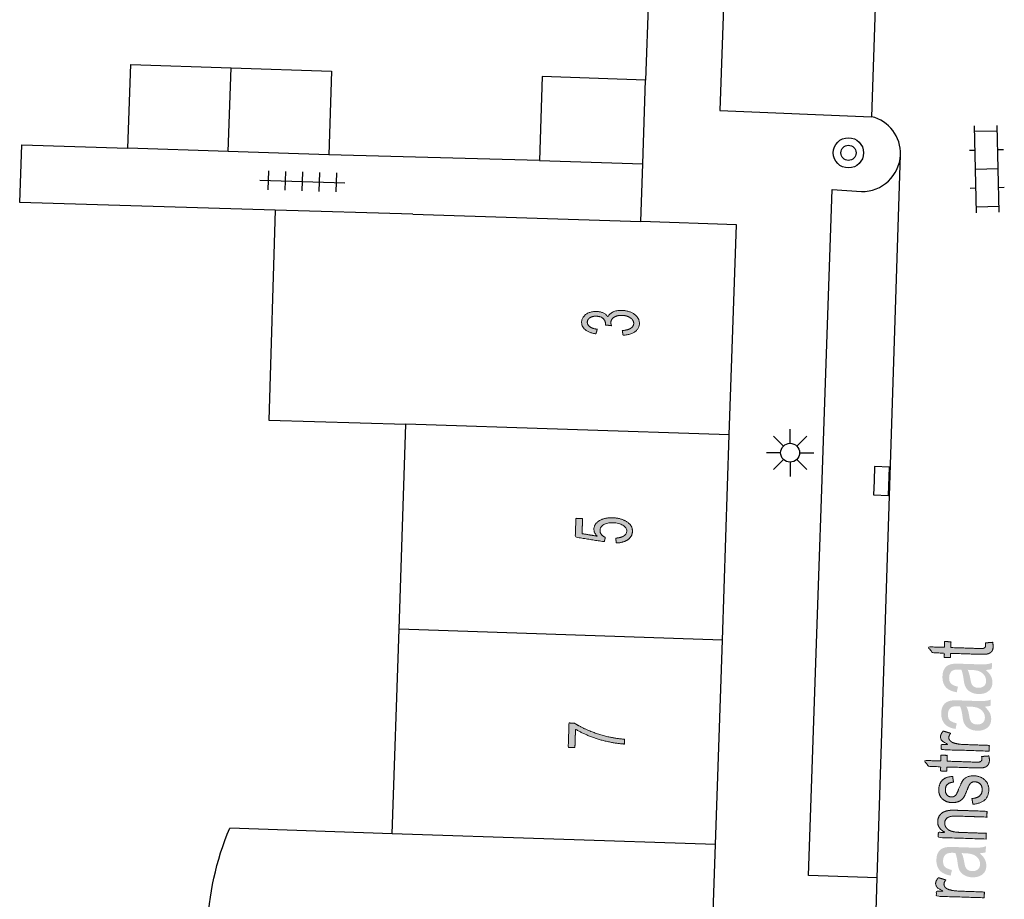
# Model space of a CAD drawing. Header units: metres. Extents: x 134521 to 134907, y 396000 to 396359.
# Tile 100 of 135: x 134754 to 134780, y 396234 to 396257. Entities that reach past the tile are written whole.
import ezdxf

# ---------------------------------------------------------------- set-up
doc = ezdxf.new("R2010")
doc.units = ezdxf.units.M
doc.header["$MEASUREMENT"] = 0

msp = doc.modelspace()

# ---------------------------------------------------------------- hatches: boundary and pattern name
at = {"linetype": 'Continuous', "lineweight": 0, "extrusion": (0, 0, -1)}
h = msp.add_hatch(color=251, dxfattribs=at)
edge = h.paths.add_edge_path()
edge.add_line((-134769.982, 396248.608), (-134769.962, 396248.731))
edge.add_spline(control_points=[(-134769.962, 396248.731), (-134770.12, 396248.747), (-134770.191, 396248.795), (-134770.261, 396248.843), (-134770.264, 396248.917), (-134770.267, 396249.004), (-134770.179, 396249.066), (-134770.091, 396249.129), (-134769.958, 396249.133), (-134769.831, 396249.138), (-134769.747, 396249.085), (-134769.663, 396249.033), (-134769.66, 396248.948), (-134769.659, 396248.913), (-134769.677, 396248.86)], knot_values=[0, 0, 0, 0.142857, 0.142857, 0.285714, 0.285714, 0.428571, 0.428571, 0.571429, 0.571429, 0.714286, 0.714286, 0.857143, 0.857143, 1, 1, 1], degree=2, periodic=0)
edge.add_line((-134769.677, 396248.86), (-134769.517, 396248.879))
edge.add_spline(control_points=[(-134769.517, 396248.879), (-134769.519, 396248.892), (-134769.519, 396248.899), (-134769.522, 396248.977), (-134769.463, 396249.042), (-134769.404, 396249.107), (-134769.276, 396249.111), (-134769.175, 396249.115), (-134769.107, 396249.071), (-134769.039, 396249.028), (-134769.037, 396248.956), (-134769.034, 396248.884), (-134769.1, 396248.834), (-134769.166, 396248.784), (-134769.301, 396248.766)], knot_values=[0, 0, 0, 0.142857, 0.142857, 0.285714, 0.285714, 0.428571, 0.428571, 0.571429, 0.571429, 0.714286, 0.714286, 0.857143, 0.857143, 1, 1, 1], degree=2, periodic=0)
edge.add_line((-134769.301, 396248.766), (-134769.264, 396248.644))
edge.add_spline(control_points=[(-134769.264, 396248.644), (-134769.08, 396248.673), (-134768.981, 396248.756), (-134768.882, 396248.84), (-134768.886, 396248.958), (-134768.888, 396249.04), (-134768.943, 396249.107), (-134768.998, 396249.174), (-134769.09, 396249.208), (-134769.183, 396249.241), (-134769.285, 396249.238), (-134769.382, 396249.234), (-134769.46, 396249.197), (-134769.538, 396249.159), (-134769.583, 396249.09), (-134769.617, 396249.177), (-134769.715, 396249.223), (-134769.813, 396249.269), (-134769.958, 396249.264), (-134770.154, 396249.257), (-134770.288, 396249.157), (-134770.421, 396249.057), (-134770.416, 396248.911), (-134770.411, 396248.779), (-134770.291, 396248.696), (-134770.17, 396248.614), (-134769.982, 396248.608)], knot_values=[0, 0, 0, 0.076923, 0.076923, 0.153846, 0.153846, 0.230769, 0.230769, 0.307692, 0.307692, 0.384615, 0.384615, 0.461538, 0.461538, 0.538462, 0.538462, 0.615385, 0.615385, 0.692308, 0.692308, 0.769231, 0.769231, 0.846154, 0.846154, 0.923077, 0.923077, 1, 1, 1], degree=2, periodic=0)
h = msp.add_hatch(color=251, dxfattribs=at)
edge = h.paths.add_edge_path()
edge.add_line((-134769.802, 396243.111), (-134769.79, 396243.24))
edge.add_spline(control_points=[(-134769.79, 396243.24), (-134769.932, 396243.25), (-134770.005, 396243.299), (-134770.077, 396243.349), (-134770.08, 396243.423), (-134770.083, 396243.512), (-134769.985, 396243.577), (-134769.886, 396243.641), (-134769.72, 396243.647), (-134769.562, 396243.652), (-134769.469, 396243.597), (-134769.376, 396243.541), (-134769.373, 396243.445), (-134769.371, 396243.385), (-134769.41, 396243.336), (-134769.449, 396243.288), (-134769.513, 396243.258)], knot_values=[0, 0, 0, 0.125, 0.125, 0.25, 0.25, 0.375, 0.375, 0.5, 0.5, 0.625, 0.625, 0.75, 0.75, 0.875, 0.875, 1, 1, 1], degree=2, periodic=0)
edge.add_line((-134769.513, 396243.258), (-134769.486, 396243.144))
edge.add_line((-134769.486, 396243.144), (-134768.719, 396243.267))
edge.add_line((-134768.719, 396243.267), (-134768.736, 396243.763))
edge.add_line((-134768.736, 396243.763), (-134768.912, 396243.757))
edge.add_line((-134768.912, 396243.757), (-134768.898, 396243.359))
edge.add_line((-134768.898, 396243.359), (-134769.299, 396243.291))
edge.add_spline(control_points=[(-134769.299, 396243.291), (-134769.208, 396243.385), (-134769.211, 396243.483), (-134769.216, 396243.614), (-134769.355, 396243.7), (-134769.494, 396243.785), (-134769.708, 396243.778), (-134769.912, 396243.771), (-134770.058, 396243.687), (-134770.236, 396243.584), (-134770.231, 396243.418), (-134770.226, 396243.282), (-134770.109, 396243.199), (-134769.991, 396243.117), (-134769.802, 396243.111)], knot_values=[0, 0, 0, 0.142857, 0.142857, 0.285714, 0.285714, 0.428571, 0.428571, 0.571429, 0.571429, 0.714286, 0.714286, 0.857143, 0.857143, 1, 1, 1], degree=2, periodic=0)
h = msp.add_hatch(color=251, dxfattribs=at)
edge = h.paths.add_edge_path()
edge.add_line((-134779.566, 396240.468), (-134779.756, 396240.483))
edge.add_spline(control_points=[(-134779.756, 396240.483), (-134779.773, 396240.418), (-134779.771, 396240.367), (-134779.769, 396240.284), (-134779.73, 396240.239), (-134779.692, 396240.194), (-134779.631, 396240.178), (-134779.57, 396240.161), (-134779.376, 396240.167)], knot_values=[0, 0, 0, 0.25, 0.25, 0.5, 0.5, 0.75, 0.75, 1, 1, 1], degree=2, periodic=0)
edge.add_line((-134779.376, 396240.167), (-134778.646, 396240.191))
edge.add_line((-134778.646, 396240.191), (-134778.642, 396240.078))
edge.add_line((-134778.642, 396240.078), (-134778.476, 396240.083))
edge.add_line((-134778.476, 396240.083), (-134778.479, 396240.197))
edge.add_line((-134778.479, 396240.197), (-134778.166, 396240.207))
edge.add_line((-134778.166, 396240.207), (-134778.042, 396240.365))
edge.add_line((-134778.042, 396240.365), (-134778.484, 396240.35))
edge.add_line((-134778.484, 396240.35), (-134778.489, 396240.503))
edge.add_line((-134778.489, 396240.503), (-134778.656, 396240.498))
edge.add_line((-134778.656, 396240.498), (-134778.651, 396240.345))
edge.add_line((-134778.651, 396240.345), (-134779.394, 396240.32))
edge.add_spline(control_points=[(-134779.394, 396240.32), (-134779.486, 396240.317), (-134779.512, 396240.324), (-134779.539, 396240.331), (-134779.555, 396240.349), (-134779.571, 396240.367), (-134779.572, 396240.401), (-134779.573, 396240.426), (-134779.566, 396240.468)], knot_values=[0, 0, 0, 0.25, 0.25, 0.5, 0.5, 0.75, 0.75, 1, 1, 1], degree=2, periodic=0)
h = msp.add_hatch(color=251, dxfattribs=at)
edge = h.paths.add_edge_path()
edge.add_spline(control_points=[(-134779.578, 396239.753), (-134779.676, 396239.664), (-134779.715, 396239.583), (-134779.754, 396239.503), (-134779.751, 396239.413), (-134779.746, 396239.264), (-134779.641, 396239.187), (-134779.537, 396239.11), (-134779.378, 396239.116), (-134779.285, 396239.119), (-134779.209, 396239.151), (-134779.133, 396239.184), (-134779.089, 396239.235), (-134779.044, 396239.285), (-134779.022, 396239.347), (-134779.007, 396239.393), (-134778.994, 396239.485), (-134778.969, 396239.672), (-134778.929, 396239.761), (-134778.885, 396239.763), (-134778.873, 396239.763), (-134778.742, 396239.768), (-134778.686, 396239.726), (-134778.611, 396239.67), (-134778.608, 396239.554), (-134778.604, 396239.446), (-134778.655, 396239.393), (-134778.707, 396239.34), (-134778.841, 396239.311)], knot_values=[0, 0, 0, 0.071429, 0.071429, 0.142857, 0.142857, 0.214286, 0.214286, 0.285714, 0.285714, 0.357143, 0.357143, 0.428571, 0.428571, 0.5, 0.5, 0.571429, 0.571429, 0.642857, 0.642857, 0.714286, 0.714286, 0.785714, 0.785714, 0.857143, 0.857143, 0.928571, 0.928571, 1, 1, 1], degree=2, periodic=0)
edge.add_line((-134778.841, 396239.311), (-134778.808, 396239.161))
edge.add_spline(control_points=[(-134778.808, 396239.161), (-134778.674, 396239.186), (-134778.592, 396239.236), (-134778.511, 396239.285), (-134778.469, 396239.375), (-134778.427, 396239.465), (-134778.431, 396239.582), (-134778.435, 396239.698), (-134778.475, 396239.769), (-134778.516, 396239.84), (-134778.575, 396239.872), (-134778.634, 396239.904), (-134778.723, 396239.915), (-134778.778, 396239.921), (-134778.921, 396239.916)], knot_values=[0, 0, 0, 0.142857, 0.142857, 0.285714, 0.285714, 0.428571, 0.428571, 0.571429, 0.571429, 0.714286, 0.714286, 0.857143, 0.857143, 1, 1, 1], degree=2, periodic=0)
edge.add_line((-134778.921, 396239.916), (-134779.207, 396239.907))
edge.add_spline(control_points=[(-134779.207, 396239.907), (-134779.506, 396239.897), (-134779.586, 396239.904), (-134779.666, 396239.911), (-134779.74, 396239.938)], knot_values=[0, 0, 0, 0.5, 0.5, 1, 1, 1], degree=2, periodic=0)
edge.add_line((-134779.74, 396239.938), (-134779.735, 396239.778))
edge.add_spline(control_points=[(-134779.735, 396239.778), (-134779.667, 396239.756), (-134779.578, 396239.753)], knot_values=[0, 0, 0, 1, 1, 1], degree=2, periodic=0)
edge = h.paths.add_edge_path(flags=16)
edge.add_spline(control_points=[(-134779.097, 396239.756), (-134779.142, 396239.671), (-134779.17, 396239.503), (-134779.186, 396239.407), (-134779.209, 396239.367), (-134779.231, 396239.327), (-134779.276, 396239.304), (-134779.322, 396239.281), (-134779.378, 396239.28), (-134779.463, 396239.277), (-134779.522, 396239.321), (-134779.581, 396239.366), (-134779.584, 396239.455), (-134779.587, 396239.544), (-134779.535, 396239.615), (-134779.483, 396239.685), (-134779.39, 396239.721), (-134779.318, 396239.748), (-134779.176, 396239.753)], knot_values=[0, 0, 0, 0.111111, 0.111111, 0.222222, 0.222222, 0.333333, 0.333333, 0.444444, 0.444444, 0.555556, 0.555556, 0.666667, 0.666667, 0.777778, 0.777778, 0.888889, 0.888889, 1, 1, 1], degree=2, periodic=0)
edge.add_line((-134779.176, 396239.753), (-134779.097, 396239.756))
h = msp.add_hatch(color=251, dxfattribs=at)
edge = h.paths.add_edge_path()
edge.add_spline(control_points=[(-134779.546, 396238.782), (-134779.644, 396238.693), (-134779.683, 396238.613), (-134779.722, 396238.533), (-134779.719, 396238.443), (-134779.714, 396238.294), (-134779.609, 396238.217), (-134779.505, 396238.14), (-134779.346, 396238.145), (-134779.253, 396238.148), (-134779.177, 396238.181), (-134779.101, 396238.214), (-134779.056, 396238.264), (-134779.012, 396238.315), (-134778.99, 396238.377), (-134778.975, 396238.423), (-134778.962, 396238.514), (-134778.937, 396238.701), (-134778.897, 396238.79), (-134778.853, 396238.793), (-134778.841, 396238.793), (-134778.71, 396238.797), (-134778.654, 396238.756), (-134778.579, 396238.7), (-134778.576, 396238.584), (-134778.572, 396238.476), (-134778.623, 396238.423), (-134778.675, 396238.37), (-134778.809, 396238.34)], knot_values=[0, 0, 0, 0.071429, 0.071429, 0.142857, 0.142857, 0.214286, 0.214286, 0.285714, 0.285714, 0.357143, 0.357143, 0.428571, 0.428571, 0.5, 0.5, 0.571429, 0.571429, 0.642857, 0.642857, 0.714286, 0.714286, 0.785714, 0.785714, 0.857143, 0.857143, 0.928571, 0.928571, 1, 1, 1], degree=2, periodic=0)
edge.add_line((-134778.809, 396238.34), (-134778.776, 396238.191))
edge.add_spline(control_points=[(-134778.776, 396238.191), (-134778.642, 396238.216), (-134778.56, 396238.265), (-134778.479, 396238.315), (-134778.437, 396238.405), (-134778.395, 396238.495), (-134778.399, 396238.612), (-134778.403, 396238.728), (-134778.443, 396238.799), (-134778.484, 396238.87), (-134778.543, 396238.902), (-134778.602, 396238.934), (-134778.691, 396238.945), (-134778.746, 396238.951), (-134778.889, 396238.946)], knot_values=[0, 0, 0, 0.142857, 0.142857, 0.285714, 0.285714, 0.428571, 0.428571, 0.571429, 0.571429, 0.714286, 0.714286, 0.857143, 0.857143, 1, 1, 1], degree=2, periodic=0)
edge.add_line((-134778.889, 396238.946), (-134779.175, 396238.936))
edge.add_spline(control_points=[(-134779.175, 396238.936), (-134779.474, 396238.927), (-134779.554, 396238.934), (-134779.634, 396238.941), (-134779.708, 396238.967)], knot_values=[0, 0, 0, 0.5, 0.5, 1, 1, 1], degree=2, periodic=0)
edge.add_line((-134779.708, 396238.967), (-134779.703, 396238.808))
edge.add_spline(control_points=[(-134779.703, 396238.808), (-134779.635, 396238.786), (-134779.546, 396238.782)], knot_values=[0, 0, 0, 1, 1, 1], degree=2, periodic=0)
edge = h.paths.add_edge_path(flags=16)
edge.add_spline(control_points=[(-134779.065, 396238.786), (-134779.11, 396238.701), (-134779.138, 396238.532), (-134779.154, 396238.437), (-134779.177, 396238.397), (-134779.199, 396238.357), (-134779.244, 396238.334), (-134779.289, 396238.311), (-134779.346, 396238.309), (-134779.431, 396238.306), (-134779.49, 396238.351), (-134779.549, 396238.396), (-134779.552, 396238.485), (-134779.555, 396238.573), (-134779.503, 396238.644), (-134779.451, 396238.715), (-134779.358, 396238.75), (-134779.286, 396238.778), (-134779.144, 396238.782)], knot_values=[0, 0, 0, 0.111111, 0.111111, 0.222222, 0.222222, 0.333333, 0.333333, 0.444444, 0.444444, 0.555556, 0.555556, 0.666667, 0.666667, 0.777778, 0.777778, 0.888889, 0.888889, 1, 1, 1], degree=2, periodic=0)
edge.add_line((-134779.144, 396238.782), (-134779.065, 396238.786))
h = msp.add_hatch(color=251, dxfattribs=at)
edge = h.paths.add_edge_path()
edge.add_line((-134768.709, 396237.697), (-134768.531, 396237.703))
edge.add_line((-134768.531, 396237.703), (-134768.553, 396238.35))
edge.add_line((-134768.553, 396238.35), (-134768.697, 396238.345))
edge.add_spline(control_points=[(-134768.697, 396238.345), (-134768.846, 396238.244), (-134769.095, 396238.142), (-134769.345, 396238.04), (-134769.61, 396237.98), (-134769.797, 396237.936), (-134770.02, 396237.919)], knot_values=[0, 0, 0, 0.333333, 0.333333, 0.666667, 0.666667, 1, 1, 1], degree=2, periodic=0)
edge.add_line((-134770.02, 396237.919), (-134770.016, 396237.792))
edge.add_spline(control_points=[(-134770.016, 396237.792), (-134769.839, 396237.8), (-134769.59, 396237.853), (-134769.341, 396237.906), (-134769.111, 396237.997), (-134768.881, 396238.087), (-134768.725, 396238.186)], knot_values=[0, 0, 0, 0.333333, 0.333333, 0.666667, 0.666667, 1, 1, 1], degree=2, periodic=0)
edge.add_line((-134768.725, 396238.186), (-134768.709, 396237.697))
h = msp.add_hatch(color=251, dxfattribs=at)
edge = h.paths.add_edge_path()
edge.add_line((-134779.663, 396237.604), (-134778.395, 396237.646))
edge.add_line((-134778.395, 396237.646), (-134778.4, 396237.784))
edge.add_line((-134778.4, 396237.784), (-134778.592, 396237.778))
edge.add_spline(control_points=[(-134778.592, 396237.778), (-134778.459, 396237.835), (-134778.418, 396237.881), (-134778.376, 396237.927), (-134778.378, 396237.981), (-134778.381, 396238.058), (-134778.452, 396238.136)], knot_values=[0, 0, 0, 0.333333, 0.333333, 0.666667, 0.666667, 1, 1, 1], degree=2, periodic=0)
edge.add_line((-134778.452, 396238.136), (-134778.649, 396238.076))
edge.add_spline(control_points=[(-134778.649, 396238.076), (-134778.601, 396238.021), (-134778.599, 396237.965), (-134778.597, 396237.915), (-134778.639, 396237.874), (-134778.68, 396237.832), (-134778.754, 396237.813), (-134778.868, 396237.784), (-134779.004, 396237.779)], knot_values=[0, 0, 0, 0.25, 0.25, 0.5, 0.5, 0.75, 0.75, 1, 1, 1], degree=2, periodic=0)
edge.add_line((-134779.004, 396237.779), (-134779.668, 396237.757))
edge.add_line((-134779.668, 396237.757), (-134779.663, 396237.604))
h = msp.add_hatch(color=251, dxfattribs=at)
edge = h.paths.add_edge_path()
edge.add_line((-134779.466, 396237.462), (-134779.657, 396237.477))
edge.add_spline(control_points=[(-134779.657, 396237.477), (-134779.674, 396237.412), (-134779.672, 396237.361), (-134779.669, 396237.278), (-134779.631, 396237.233), (-134779.592, 396237.188), (-134779.531, 396237.171), (-134779.47, 396237.155), (-134779.277, 396237.161)], knot_values=[0, 0, 0, 0.25, 0.25, 0.5, 0.5, 0.75, 0.75, 1, 1, 1], degree=2, periodic=0)
edge.add_line((-134779.277, 396237.161), (-134778.547, 396237.185))
edge.add_line((-134778.547, 396237.185), (-134778.543, 396237.072))
edge.add_line((-134778.543, 396237.072), (-134778.376, 396237.077))
edge.add_line((-134778.376, 396237.077), (-134778.38, 396237.191))
edge.add_line((-134778.38, 396237.191), (-134778.066, 396237.201))
edge.add_line((-134778.066, 396237.201), (-134777.942, 396237.359))
edge.add_line((-134777.942, 396237.359), (-134778.385, 396237.344))
edge.add_line((-134778.385, 396237.344), (-134778.39, 396237.497))
edge.add_line((-134778.39, 396237.497), (-134778.557, 396237.492))
edge.add_line((-134778.557, 396237.492), (-134778.552, 396237.338))
edge.add_line((-134778.552, 396237.338), (-134779.294, 396237.314))
edge.add_spline(control_points=[(-134779.294, 396237.314), (-134779.387, 396237.311), (-134779.413, 396237.318), (-134779.44, 396237.325), (-134779.456, 396237.343), (-134779.472, 396237.361), (-134779.473, 396237.394), (-134779.474, 396237.42), (-134779.466, 396237.462)], knot_values=[0, 0, 0, 0.25, 0.25, 0.5, 0.5, 0.75, 0.75, 1, 1, 1], degree=2, periodic=0)
h = msp.add_hatch(color=251, dxfattribs=at)
edge = h.paths.add_edge_path()
edge.add_line((-134779.237, 396236.199), (-134779.209, 396236.351))
edge.add_spline(control_points=[(-134779.209, 396236.351), (-134779.337, 396236.36), (-134779.407, 396236.416), (-134779.477, 396236.472), (-134779.481, 396236.577), (-134779.484, 396236.683), (-134779.426, 396236.737), (-134779.367, 396236.79), (-134779.286, 396236.793), (-134779.213, 396236.795), (-134779.17, 396236.751), (-134779.14, 396236.72), (-134779.091, 396236.596), (-134779.026, 396236.43), (-134778.981, 396236.366), (-134778.935, 396236.302), (-134778.857, 396236.271), (-134778.779, 396236.239), (-134778.686, 396236.243), (-134778.601, 396236.245), (-134778.53, 396236.275), (-134778.459, 396236.306), (-134778.413, 396236.355), (-134778.377, 396236.392), (-134778.353, 396236.455), (-134778.33, 396236.517), (-134778.332, 396236.588), (-134778.336, 396236.695), (-134778.381, 396236.774), (-134778.427, 396236.854), (-134778.502, 396236.89), (-134778.576, 396236.926), (-134778.7, 396236.936)], knot_values=[0, 0, 0, 0.0625, 0.0625, 0.125, 0.125, 0.1875, 0.1875, 0.25, 0.25, 0.3125, 0.3125, 0.375, 0.375, 0.4375, 0.4375, 0.5, 0.5, 0.5625, 0.5625, 0.625, 0.625, 0.6875, 0.6875, 0.75, 0.75, 0.8125, 0.8125, 0.875, 0.875, 0.9375, 0.9375, 1, 1, 1], degree=2, periodic=0)
edge.add_line((-134778.7, 396236.936), (-134778.723, 396236.785))
edge.add_spline(control_points=[(-134778.723, 396236.785), (-134778.625, 396236.778), (-134778.568, 396236.73), (-134778.511, 396236.683), (-134778.508, 396236.594), (-134778.505, 396236.488), (-134778.552, 396236.441), (-134778.6, 396236.394), (-134778.666, 396236.392), (-134778.708, 396236.39), (-134778.742, 396236.408), (-134778.777, 396236.426), (-134778.801, 396236.465), (-134778.814, 396236.488), (-134778.86, 396236.599), (-134778.927, 396236.76), (-134778.967, 396236.823), (-134779.008, 396236.887), (-134779.083, 396236.921), (-134779.159, 396236.955), (-134779.268, 396236.952), (-134779.376, 396236.948), (-134779.469, 396236.9), (-134779.562, 396236.852), (-134779.611, 396236.766), (-134779.66, 396236.68), (-134779.657, 396236.573), (-134779.651, 396236.396), (-134779.545, 396236.307), (-134779.44, 396236.218), (-134779.237, 396236.199)], knot_values=[0, 0, 0, 0.066667, 0.066667, 0.133333, 0.133333, 0.2, 0.2, 0.266667, 0.266667, 0.333333, 0.333333, 0.4, 0.4, 0.466667, 0.466667, 0.533333, 0.533333, 0.6, 0.6, 0.666667, 0.666667, 0.733333, 0.733333, 0.8, 0.8, 0.866667, 0.866667, 0.933333, 0.933333, 1, 1, 1], degree=2, periodic=0)
h = msp.add_hatch(color=251, dxfattribs=at)
edge = h.paths.add_edge_path()
edge.add_line((-134779.586, 396235.278), (-134778.318, 396235.319))
edge.add_line((-134778.318, 396235.319), (-134778.323, 396235.458))
edge.add_line((-134778.323, 396235.458), (-134778.503, 396235.452))
edge.add_spline(control_points=[(-134778.503, 396235.452), (-134778.298, 396235.558), (-134778.304, 396235.746), (-134778.307, 396235.828), (-134778.35, 396235.895), (-134778.394, 396235.963), (-134778.462, 396235.994), (-134778.53, 396236.026), (-134778.622, 396236.037), (-134778.682, 396236.043), (-134778.831, 396236.038)], knot_values=[0, 0, 0, 0.2, 0.2, 0.4, 0.4, 0.6, 0.6, 0.8, 0.8, 1, 1, 1], degree=2, periodic=0)
edge.add_line((-134778.831, 396236.038), (-134779.61, 396236.013))
edge.add_line((-134779.61, 396236.013), (-134779.605, 396235.859))
edge.add_line((-134779.605, 396235.859), (-134778.835, 396235.885))
edge.add_spline(control_points=[(-134778.835, 396235.885), (-134778.704, 396235.889), (-134778.638, 396235.873), (-134778.572, 396235.858), (-134778.532, 396235.813), (-134778.492, 396235.769), (-134778.49, 396235.708), (-134778.487, 396235.61), (-134778.571, 396235.536), (-134778.656, 396235.462), (-134778.899, 396235.454)], knot_values=[0, 0, 0, 0.2, 0.2, 0.4, 0.4, 0.6, 0.6, 0.8, 0.8, 1, 1, 1], degree=2, periodic=0)
edge.add_line((-134778.899, 396235.454), (-134779.591, 396235.431))
edge.add_line((-134779.591, 396235.431), (-134779.586, 396235.278))
h = msp.add_hatch(color=251, dxfattribs=at)
edge = h.paths.add_edge_path()
edge.add_spline(control_points=[(-134779.417, 396234.903), (-134779.516, 396234.814), (-134779.554, 396234.734), (-134779.593, 396234.654), (-134779.59, 396234.563), (-134779.585, 396234.414), (-134779.481, 396234.337), (-134779.376, 396234.261), (-134779.218, 396234.266), (-134779.125, 396234.269), (-134779.049, 396234.302), (-134778.973, 396234.335), (-134778.928, 396234.385), (-134778.883, 396234.436), (-134778.862, 396234.498), (-134778.846, 396234.543), (-134778.834, 396234.635), (-134778.809, 396234.822), (-134778.769, 396234.911), (-134778.725, 396234.913), (-134778.713, 396234.914), (-134778.581, 396234.918), (-134778.526, 396234.876), (-134778.451, 396234.82), (-134778.447, 396234.705), (-134778.444, 396234.597), (-134778.495, 396234.543), (-134778.547, 396234.49), (-134778.681, 396234.461)], knot_values=[0, 0, 0, 0.071429, 0.071429, 0.142857, 0.142857, 0.214286, 0.214286, 0.285714, 0.285714, 0.357143, 0.357143, 0.428571, 0.428571, 0.5, 0.5, 0.571429, 0.571429, 0.642857, 0.642857, 0.714286, 0.714286, 0.785714, 0.785714, 0.857143, 0.857143, 0.928571, 0.928571, 1, 1, 1], degree=2, periodic=0)
edge.add_line((-134778.681, 396234.461), (-134778.648, 396234.311))
edge.add_spline(control_points=[(-134778.648, 396234.311), (-134778.514, 396234.336), (-134778.432, 396234.386), (-134778.351, 396234.436), (-134778.309, 396234.526), (-134778.267, 396234.616), (-134778.271, 396234.732), (-134778.275, 396234.848), (-134778.315, 396234.919), (-134778.356, 396234.99), (-134778.415, 396235.023), (-134778.474, 396235.055), (-134778.563, 396235.065), (-134778.618, 396235.071), (-134778.761, 396235.067)], knot_values=[0, 0, 0, 0.142857, 0.142857, 0.285714, 0.285714, 0.428571, 0.428571, 0.571429, 0.571429, 0.714286, 0.714286, 0.857143, 0.857143, 1, 1, 1], degree=2, periodic=0)
edge.add_line((-134778.761, 396235.067), (-134779.047, 396235.057))
edge.add_spline(control_points=[(-134779.047, 396235.057), (-134779.346, 396235.047), (-134779.426, 396235.054), (-134779.506, 396235.062), (-134779.58, 396235.088)], knot_values=[0, 0, 0, 0.5, 0.5, 1, 1, 1], degree=2, periodic=0)
edge.add_line((-134779.58, 396235.088), (-134779.574, 396234.928))
edge.add_spline(control_points=[(-134779.574, 396234.928), (-134779.507, 396234.907), (-134779.417, 396234.903)], knot_values=[0, 0, 0, 1, 1, 1], degree=2, periodic=0)
edge = h.paths.add_edge_path(flags=16)
edge.add_spline(control_points=[(-134778.937, 396234.906), (-134778.982, 396234.821), (-134779.01, 396234.653), (-134779.026, 396234.558), (-134779.048, 396234.518), (-134779.071, 396234.477), (-134779.116, 396234.455), (-134779.161, 396234.432), (-134779.217, 396234.43), (-134779.303, 396234.427), (-134779.362, 396234.472), (-134779.421, 396234.516), (-134779.424, 396234.606), (-134779.427, 396234.694), (-134779.375, 396234.765), (-134779.323, 396234.836), (-134779.229, 396234.871), (-134779.158, 396234.898), (-134779.016, 396234.903)], knot_values=[0, 0, 0, 0.111111, 0.111111, 0.222222, 0.222222, 0.333333, 0.333333, 0.444444, 0.444444, 0.555556, 0.555556, 0.666667, 0.666667, 0.777778, 0.777778, 0.888889, 0.888889, 1, 1, 1], degree=2, periodic=0)
edge.add_line((-134779.016, 396234.903), (-134778.937, 396234.906))
h = msp.add_hatch(color=251, dxfattribs=at)
edge = h.paths.add_edge_path()
edge.add_line((-134779.535, 396233.725), (-134778.267, 396233.766))
edge.add_line((-134778.267, 396233.766), (-134778.271, 396233.904))
edge.add_line((-134778.271, 396233.904), (-134778.464, 396233.898))
edge.add_spline(control_points=[(-134778.464, 396233.898), (-134778.331, 396233.955), (-134778.29, 396234.001), (-134778.248, 396234.048), (-134778.25, 396234.101), (-134778.252, 396234.179), (-134778.324, 396234.256)], knot_values=[0, 0, 0, 0.333333, 0.333333, 0.666667, 0.666667, 1, 1, 1], degree=2, periodic=0)
edge.add_line((-134778.324, 396234.256), (-134778.521, 396234.196))
edge.add_spline(control_points=[(-134778.521, 396234.196), (-134778.473, 396234.142), (-134778.471, 396234.086), (-134778.469, 396234.036), (-134778.51, 396233.994), (-134778.551, 396233.953), (-134778.626, 396233.934), (-134778.74, 396233.904), (-134778.876, 396233.9)], knot_values=[0, 0, 0, 0.25, 0.25, 0.5, 0.5, 0.75, 0.75, 1, 1, 1], degree=2, periodic=0)
edge.add_line((-134778.876, 396233.9), (-134779.54, 396233.878))
edge.add_line((-134779.54, 396233.878), (-134779.535, 396233.725))

# ---------------------------------------------------------------- linework, layer by layer
at = {"color": 251}
for p, q in [((134772.794, 396261.697), (134772.54, 396254.554)), ((134776.791, 396261.587), (134776.555, 396254.389)), ((134770.729, 396259.866), (134770.579, 396255.36)), ((134756.885, 396253.556), (134756.959, 396255.773)), ((134756.959, 396255.773), (134759.613, 396255.684)), ((134759.539, 396253.467), (134759.613, 396255.684)), ((134759.613, 396255.684), (134762.272, 396255.595)), ((134762.272, 396255.595), (134762.198, 396253.378)), ((134767.845, 396255.451), (134767.771, 396253.233)), ((134770.579, 396255.36), (134767.845, 396255.451)), ((134770.505, 396253.142), (134770.579, 396255.36)), ((134772.54, 396254.554), (134776.555, 396254.389)), ((134779.333, 396251.846), (134779.275, 396254.145)), ((134779.933, 396251.861), (134779.875, 396254.16)), ((134779.879, 396254.01), (134779.279, 396253.995)), ((134754.023, 396252.124), (134754.077, 396253.647)), ((134754.077, 396253.647), (134756.885, 396253.556)), ((134759.539, 396253.467), (134756.885, 396253.556)), ((134762.198, 396253.378), (134759.539, 396253.467)), ((134767.771, 396253.233), (134762.198, 396253.378)), ((134776.704, 396234.25), (134777.322, 396253.381)), ((134779.292, 396253.495), (134779.142, 396253.492)), ((134780.041, 396253.514), (134779.891, 396253.51)), ((134767.771, 396253.233), (134770.505, 396253.142)), ((134770.449, 396251.613), (134770.505, 396253.142)), ((134760.596, 396252.455), (134760.611, 396252.955)), ((134761.046, 396252.442), (134761.061, 396252.941)), ((134761.495, 396252.428), (134761.511, 396252.928)), ((134761.945, 396252.415), (134761.96, 396252.914)), ((134762.395, 396252.401), (134762.41, 396252.901)), ((134779.904, 396253.01), (134779.304, 396252.996)), ((134760.379, 396252.712), (134762.627, 396252.644)), ((134774.886, 396234.313), (134775.511, 396252.465)), ((134775.511, 396252.465), (134776.286, 396252.409)), ((134779.317, 396252.496), (134779.167, 396252.492)), ((134780.066, 396252.514), (134779.916, 396252.511)), ((134760.784, 396251.92), (134754.023, 396252.124)), ((134779.929, 396252.011), (134779.329, 396251.996)), ((134760.784, 396251.92), (134760.616, 396246.363)), ((134764.42, 396251.811), (134760.784, 396251.92)), ((134764.42, 396251.811), (134770.449, 396251.613)), ((134772.981, 396251.527), (134770.449, 396251.613)), ((134772.793, 396245.97), (134772.981, 396251.527)), ((134760.616, 396246.363), (134764.236, 396246.254)), ((134764.056, 396240.827), (134764.236, 396246.254)), ((134772.793, 396245.97), (134764.236, 396246.254)), ((134774.4, 396245.749), (134774.4, 396246.124)), ((134772.61, 396240.543), (134772.793, 396245.97)), ((134774.223, 396245.676), (134773.958, 396245.941)), ((134774.577, 396245.676), (134774.842, 396245.941)), ((134774.15, 396245.499), (134773.775, 396245.499)), ((134774.65, 396245.499), (134775.025, 396245.499)), ((134774.223, 396245.322), (134773.958, 396245.057)), ((134774.4, 396245.249), (134774.4, 396244.874)), ((134774.842, 396245.057), (134774.577, 396245.322)), ((134763.876, 396235.42), (134764.056, 396240.827)), ((134772.61, 396240.543), (134764.056, 396240.827)), ((134772.427, 396235.137), (134772.61, 396240.543)), ((134763.876, 396235.42), (134759.578, 396235.565)), ((134772.427, 396235.137), (134763.876, 396235.42)), ((134772.245, 396229.74), (134772.427, 396235.137)), ((134776.704, 396234.25), (134774.886, 396234.313)), ((134776.649, 396232.355), (134776.704, 396234.25))]:
    msp.add_line(p, q, dxfattribs=at)
at = {"color": 251, "flags": 128}
msp.add_lwpolyline([(134776.62, 396244.76), (134776.607, 396244.385), (134777.007, 396244.372), (134777.033, 396245.121), (134776.633, 396245.135), (134776.62, 396244.76)], dxfattribs=at)
at = {"color": 251}
for centre, radius in [((134775.944, 396253.434), 0.4), ((134775.944, 396253.434), 0.2), ((134774.4, 396245.499), 0.25)]:
    msp.add_circle(centre, radius, dxfattribs=at)
for centre, radius, start, end in [((134776.317, 396253.412), 1.006, 358.2458, 76.2901), ((134776.3, 396253.432), 1.023, 269.2241, 357.1248)]:
    msp.add_arc(centre, radius, start, end, dxfattribs=at)
at = {"color": 251, "extrusion": (0, 0, -1)}
msp.add_arc((-134766.528, 396232.633), 7.543, 340.9259, 22.8733, dxfattribs=at)
at = {"color": 251, "linetype": 'Continuous', "lineweight": 0}
for points, knots in [([(134769.982, 396248.608), (134769.972, 396248.669), (134769.962, 396248.731), (134770.12, 396248.747), (134770.191, 396248.795), (134770.261, 396248.843), (134770.264, 396248.917), (134770.267, 396249.004), (134770.179, 396249.066), (134770.091, 396249.129), (134769.958, 396249.133), (134769.831, 396249.138), (134769.747, 396249.085), (134769.663, 396249.033), (134769.66, 396248.948), (134769.659, 396248.913), (134769.677, 396248.86), (134769.597, 396248.87), (134769.517, 396248.879), (134769.519, 396248.892), (134769.519, 396248.899), (134769.522, 396248.977), (134769.463, 396249.042), (134769.404, 396249.107), (134769.276, 396249.111), (134769.175, 396249.115), (134769.107, 396249.071), (134769.039, 396249.028), (134769.037, 396248.956), (134769.034, 396248.884), (134769.1, 396248.834), (134769.166, 396248.784), (134769.301, 396248.766), (134769.283, 396248.705), (134769.264, 396248.644), (134769.08, 396248.673), (134768.981, 396248.756), (134768.882, 396248.84), (134768.886, 396248.958), (134768.888, 396249.04), (134768.943, 396249.107), (134768.998, 396249.174), (134769.09, 396249.208), (134769.183, 396249.241), (134769.285, 396249.238), (134769.382, 396249.234), (134769.46, 396249.197), (134769.538, 396249.159), (134769.583, 396249.09), (134769.617, 396249.177), (134769.715, 396249.223), (134769.813, 396249.269), (134769.958, 396249.264), (134770.154, 396249.257), (134770.288, 396249.157), (134770.421, 396249.057), (134770.416, 396248.911), (134770.411, 396248.779), (134770.291, 396248.696), (134770.17, 396248.614), (134769.982, 396248.608)], [0, 0, 0, 0.166667, 0.166667, 0.190476, 0.190476, 0.214286, 0.214286, 0.238095, 0.238095, 0.261905, 0.261905, 0.285714, 0.285714, 0.309524, 0.309524, 0.333333, 0.333333, 0.5, 0.5, 0.52381, 0.52381, 0.547619, 0.547619, 0.571429, 0.571429, 0.595238, 0.595238, 0.619048, 0.619048, 0.642857, 0.642857, 0.666667, 0.666667, 0.833333, 0.833333, 0.846154, 0.846154, 0.858974, 0.858974, 0.871795, 0.871795, 0.884615, 0.884615, 0.897436, 0.897436, 0.910256, 0.910256, 0.923077, 0.923077, 0.935897, 0.935897, 0.948718, 0.948718, 0.961538, 0.961538, 0.974359, 0.974359, 0.987179, 0.987179, 1, 1, 1]), ([(134769.802, 396243.111), (134769.796, 396243.176), (134769.79, 396243.24), (134769.932, 396243.25), (134770.005, 396243.299), (134770.077, 396243.349), (134770.08, 396243.423), (134770.083, 396243.512), (134769.985, 396243.577), (134769.886, 396243.641), (134769.72, 396243.647), (134769.562, 396243.652), (134769.469, 396243.597), (134769.376, 396243.541), (134769.373, 396243.445), (134769.371, 396243.385), (134769.41, 396243.336), (134769.449, 396243.288), (134769.513, 396243.258), (134769.499, 396243.201), (134769.486, 396243.144), (134769.102, 396243.205), (134768.719, 396243.267), (134768.727, 396243.515), (134768.736, 396243.763), (134768.824, 396243.76), (134768.912, 396243.757), (134768.905, 396243.558), (134768.898, 396243.359), (134769.099, 396243.325), (134769.299, 396243.291), (134769.208, 396243.385), (134769.211, 396243.483), (134769.216, 396243.614), (134769.355, 396243.7), (134769.494, 396243.785), (134769.708, 396243.778), (134769.912, 396243.771), (134770.058, 396243.687), (134770.236, 396243.584), (134770.231, 396243.418), (134770.226, 396243.282), (134770.109, 396243.199), (134769.991, 396243.117), (134769.802, 396243.111)], [0, 0, 0, 0.25, 0.25, 0.28125, 0.28125, 0.3125, 0.3125, 0.34375, 0.34375, 0.375, 0.375, 0.40625, 0.40625, 0.4375, 0.4375, 0.46875, 0.46875, 0.5, 0.5, 0.541667, 0.541667, 0.583333, 0.583333, 0.625, 0.625, 0.666667, 0.666667, 0.708333, 0.708333, 0.75, 0.75, 0.785714, 0.785714, 0.821429, 0.821429, 0.857143, 0.857143, 0.892857, 0.892857, 0.928571, 0.928571, 0.964286, 0.964286, 1, 1, 1]), ([(134779.566, 396240.468), (134779.661, 396240.476), (134779.756, 396240.483), (134779.773, 396240.418), (134779.771, 396240.367), (134779.769, 396240.284), (134779.73, 396240.239), (134779.692, 396240.194), (134779.631, 396240.178), (134779.57, 396240.161), (134779.376, 396240.167), (134779.011, 396240.179), (134778.646, 396240.191), (134778.644, 396240.135), (134778.642, 396240.078), (134778.559, 396240.081), (134778.476, 396240.083), (134778.477, 396240.14), (134778.479, 396240.197), (134778.322, 396240.202), (134778.166, 396240.207), (134778.104, 396240.286), (134778.042, 396240.365), (134778.263, 396240.357), (134778.484, 396240.35), (134778.487, 396240.427), (134778.489, 396240.503), (134778.573, 396240.501), (134778.656, 396240.498), (134778.654, 396240.421), (134778.651, 396240.345), (134779.022, 396240.332), (134779.394, 396240.32), (134779.486, 396240.317), (134779.512, 396240.324), (134779.539, 396240.331), (134779.555, 396240.349), (134779.571, 396240.367), (134779.572, 396240.401), (134779.573, 396240.426), (134779.566, 396240.468)], [0, 0, 0, 0.25, 0.25, 0.3125, 0.3125, 0.375, 0.375, 0.4375, 0.4375, 0.5, 0.5, 0.522727, 0.522727, 0.545455, 0.545455, 0.568182, 0.568182, 0.590909, 0.590909, 0.613636, 0.613636, 0.636364, 0.636364, 0.659091, 0.659091, 0.681818, 0.681818, 0.704545, 0.704545, 0.727273, 0.727273, 0.75, 0.75, 0.8125, 0.8125, 0.875, 0.875, 0.9375, 0.9375, 1, 1, 1]), ([(134768.709, 396237.697), (134768.62, 396237.7), (134768.531, 396237.703), (134768.542, 396238.026), (134768.553, 396238.35), (134768.625, 396238.347), (134768.697, 396238.345), (134768.846, 396238.244), (134769.095, 396238.142), (134769.345, 396238.04), (134769.61, 396237.98), (134769.797, 396237.936), (134770.02, 396237.919), (134770.018, 396237.855), (134770.016, 396237.792), (134769.839, 396237.8), (134769.59, 396237.853), (134769.341, 396237.906), (134769.111, 396237.997), (134768.881, 396238.087), (134768.725, 396238.186), (134768.717, 396237.942), (134768.709, 396237.697)], [0, 0, 0, 0.066667, 0.066667, 0.133333, 0.133333, 0.2, 0.2, 0.266667, 0.266667, 0.333333, 0.333333, 0.4, 0.4, 0.6, 0.6, 0.666667, 0.666667, 0.733333, 0.733333, 0.8, 0.8, 1, 1, 1]), ([(134779.663, 396237.604), (134779.029, 396237.625), (134778.395, 396237.646), (134778.397, 396237.715), (134778.4, 396237.784), (134778.496, 396237.781), (134778.592, 396237.778), (134778.459, 396237.835), (134778.418, 396237.881), (134778.376, 396237.927), (134778.378, 396237.981), (134778.381, 396238.058), (134778.452, 396238.136), (134778.55, 396238.106), (134778.649, 396238.076), (134778.601, 396238.021), (134778.599, 396237.965), (134778.597, 396237.915), (134778.639, 396237.874), (134778.68, 396237.832), (134778.754, 396237.813), (134778.868, 396237.784), (134779.004, 396237.779), (134779.336, 396237.768), (134779.668, 396237.757), (134779.665, 396237.681), (134779.663, 396237.604)], [0, 0, 0, 0.066667, 0.066667, 0.133333, 0.133333, 0.2, 0.2, 0.266667, 0.266667, 0.333333, 0.333333, 0.4, 0.4, 0.6, 0.6, 0.65, 0.65, 0.7, 0.7, 0.75, 0.75, 0.8, 0.8, 0.9, 0.9, 1, 1, 1]), ([(134779.466, 396237.462), (134779.562, 396237.469), (134779.657, 396237.477), (134779.674, 396237.412), (134779.672, 396237.361), (134779.669, 396237.278), (134779.631, 396237.233), (134779.592, 396237.188), (134779.531, 396237.171), (134779.47, 396237.155), (134779.277, 396237.161), (134778.912, 396237.173), (134778.547, 396237.185), (134778.545, 396237.128), (134778.543, 396237.072), (134778.46, 396237.075), (134778.376, 396237.077), (134778.378, 396237.134), (134778.38, 396237.191), (134778.223, 396237.196), (134778.066, 396237.201), (134778.004, 396237.28), (134777.942, 396237.359), (134778.164, 396237.351), (134778.385, 396237.344), (134778.388, 396237.421), (134778.39, 396237.497), (134778.473, 396237.494), (134778.557, 396237.492), (134778.554, 396237.415), (134778.552, 396237.338), (134778.923, 396237.326), (134779.294, 396237.314), (134779.387, 396237.311), (134779.413, 396237.318), (134779.44, 396237.325), (134779.456, 396237.343), (134779.472, 396237.361), (134779.473, 396237.394), (134779.474, 396237.42), (134779.466, 396237.462)], [0, 0, 0, 0.25, 0.25, 0.3125, 0.3125, 0.375, 0.375, 0.4375, 0.4375, 0.5, 0.5, 0.522727, 0.522727, 0.545455, 0.545455, 0.568182, 0.568182, 0.590909, 0.590909, 0.613636, 0.613636, 0.636364, 0.636364, 0.659091, 0.659091, 0.681818, 0.681818, 0.704545, 0.704545, 0.727273, 0.727273, 0.75, 0.75, 0.8125, 0.8125, 0.875, 0.875, 0.9375, 0.9375, 1, 1, 1]), ([(134779.237, 396236.199), (134779.223, 396236.275), (134779.209, 396236.351), (134779.337, 396236.36), (134779.407, 396236.416), (134779.477, 396236.472), (134779.481, 396236.577), (134779.484, 396236.683), (134779.426, 396236.737), (134779.367, 396236.79), (134779.286, 396236.793), (134779.213, 396236.795), (134779.17, 396236.751), (134779.14, 396236.72), (134779.091, 396236.596), (134779.026, 396236.43), (134778.981, 396236.366), (134778.935, 396236.302), (134778.857, 396236.271), (134778.779, 396236.239), (134778.686, 396236.243), (134778.601, 396236.245), (134778.53, 396236.275), (134778.459, 396236.306), (134778.413, 396236.355), (134778.377, 396236.392), (134778.353, 396236.455), (134778.33, 396236.517), (134778.332, 396236.588), (134778.336, 396236.695), (134778.381, 396236.774), (134778.427, 396236.854), (134778.502, 396236.89), (134778.576, 396236.926), (134778.7, 396236.936), (134778.711, 396236.86), (134778.723, 396236.785), (134778.625, 396236.778), (134778.568, 396236.73), (134778.511, 396236.683), (134778.508, 396236.594), (134778.505, 396236.488), (134778.552, 396236.441), (134778.6, 396236.394), (134778.666, 396236.392), (134778.708, 396236.39), (134778.742, 396236.408), (134778.777, 396236.426), (134778.801, 396236.465), (134778.814, 396236.488), (134778.86, 396236.599), (134778.927, 396236.76), (134778.967, 396236.823), (134779.008, 396236.887), (134779.083, 396236.921), (134779.159, 396236.955), (134779.268, 396236.952), (134779.376, 396236.948), (134779.469, 396236.9), (134779.562, 396236.852), (134779.611, 396236.766), (134779.66, 396236.68), (134779.657, 396236.573), (134779.651, 396236.396), (134779.545, 396236.307), (134779.44, 396236.218), (134779.237, 396236.199)], [0, 0, 0, 0.25, 0.25, 0.265625, 0.265625, 0.28125, 0.28125, 0.296875, 0.296875, 0.3125, 0.3125, 0.328125, 0.328125, 0.34375, 0.34375, 0.359375, 0.359375, 0.375, 0.375, 0.390625, 0.390625, 0.40625, 0.40625, 0.421875, 0.421875, 0.4375, 0.4375, 0.453125, 0.453125, 0.46875, 0.46875, 0.484375, 0.484375, 0.5, 0.5, 0.75, 0.75, 0.766667, 0.766667, 0.783333, 0.783333, 0.8, 0.8, 0.816667, 0.816667, 0.833333, 0.833333, 0.85, 0.85, 0.866667, 0.866667, 0.883333, 0.883333, 0.9, 0.9, 0.916667, 0.916667, 0.933333, 0.933333, 0.95, 0.95, 0.966667, 0.966667, 0.983333, 0.983333, 1, 1, 1]), ([(134779.586, 396235.278), (134778.952, 396235.299), (134778.318, 396235.319), (134778.32, 396235.389), (134778.323, 396235.458), (134778.413, 396235.455), (134778.503, 396235.452), (134778.298, 396235.558), (134778.304, 396235.746), (134778.307, 396235.828), (134778.35, 396235.895), (134778.394, 396235.963), (134778.462, 396235.994), (134778.53, 396236.026), (134778.622, 396236.037), (134778.682, 396236.043), (134778.831, 396236.038), (134779.221, 396236.026), (134779.61, 396236.013), (134779.608, 396235.936), (134779.605, 396235.859), (134779.22, 396235.872), (134778.835, 396235.885), (134778.704, 396235.889), (134778.638, 396235.873), (134778.572, 396235.858), (134778.532, 396235.813), (134778.492, 396235.769), (134778.49, 396235.708), (134778.487, 396235.61), (134778.571, 396235.536), (134778.656, 396235.462), (134778.899, 396235.454), (134779.245, 396235.442), (134779.591, 396235.431), (134779.589, 396235.354), (134779.586, 396235.278)], [0, 0, 0, 0.066667, 0.066667, 0.133333, 0.133333, 0.2, 0.2, 0.24, 0.24, 0.28, 0.28, 0.32, 0.32, 0.36, 0.36, 0.4, 0.4, 0.466667, 0.466667, 0.533333, 0.533333, 0.6, 0.6, 0.64, 0.64, 0.68, 0.68, 0.72, 0.72, 0.76, 0.76, 0.8, 0.8, 0.9, 0.9, 1, 1, 1]), ([(134779.535, 396233.725), (134778.901, 396233.745), (134778.267, 396233.766), (134778.269, 396233.835), (134778.271, 396233.904), (134778.368, 396233.901), (134778.464, 396233.898), (134778.331, 396233.955), (134778.29, 396234.001), (134778.248, 396234.048), (134778.25, 396234.101), (134778.252, 396234.179), (134778.324, 396234.256), (134778.422, 396234.226), (134778.521, 396234.196), (134778.473, 396234.142), (134778.471, 396234.086), (134778.469, 396234.036), (134778.51, 396233.994), (134778.551, 396233.953), (134778.626, 396233.934), (134778.74, 396233.904), (134778.876, 396233.9), (134779.208, 396233.889), (134779.54, 396233.878), (134779.537, 396233.801), (134779.535, 396233.725)], [0, 0, 0, 0.066667, 0.066667, 0.133333, 0.133333, 0.2, 0.2, 0.266667, 0.266667, 0.333333, 0.333333, 0.4, 0.4, 0.6, 0.6, 0.65, 0.65, 0.7, 0.7, 0.75, 0.75, 0.8, 0.8, 0.9, 0.9, 1, 1, 1])]:
    msp.add_open_spline(points, degree=2, knots=knots, dxfattribs=at)

doc.saveas('drawing.dxf')
